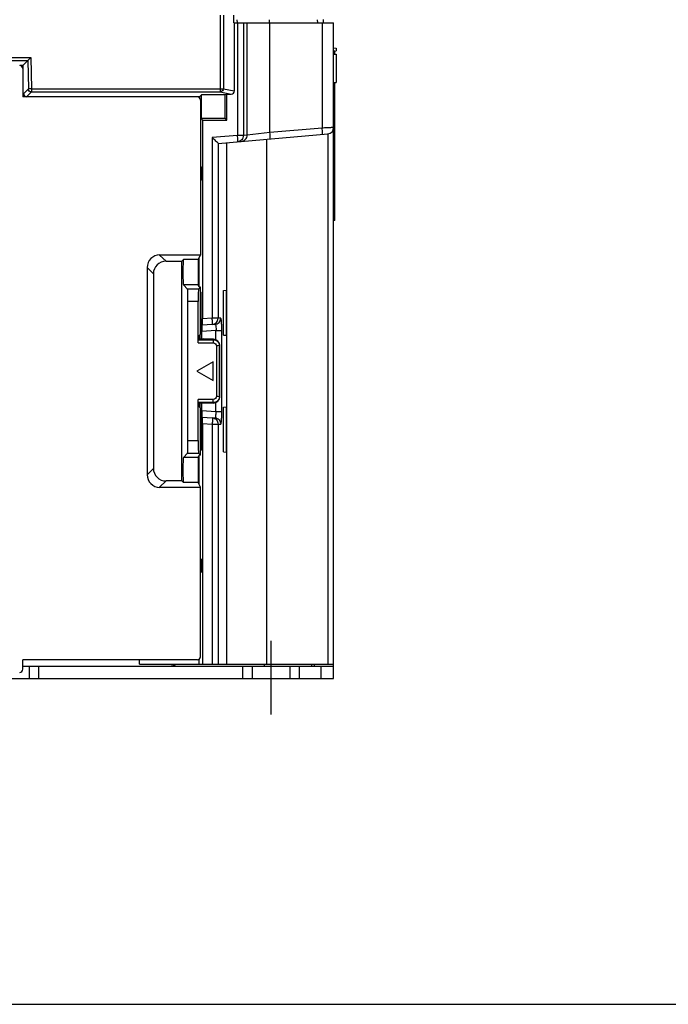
# Model space of a CAD drawing. Header units: millimetres. Extents: x 0 to 1400, y 0 to 1000.
# Tile 10 of 38: x 597 to 700, y 0 to 157. Entities that reach past the tile are written whole.
import ezdxf

# ---------------------------------------------------------------- set-up
doc = ezdxf.new("R2010")
doc.units = ezdxf.units.MM
doc.header["$LTSCALE"] = 77
doc.linetypes.add('CENTER', pattern=[0.6, 0.375, -0.075, 0.075, -0.075])
doc.layers.get('0').update_dxf_attribs({"linetype": 'CONTINUOUS'})
doc.layers.add('00_COMPONENTS', color=7, linetype='CONTINUOUS')
doc.layers.add('DEFAULT_1', color=7, linetype='CENTER')

msp = doc.modelspace()

# ---------------------------------------------------------------- linework, layer by layer
at = {"color": 7, "linetype": 'CONTINUOUS'}
msp.add_line((0, 0), (1400, 0), dxfattribs=at)
at = {"layer": '00_COMPONENTS', "color": 9, "linetype": 'CONTINUOUS'}
for p, q in [((628.65, 157.59), (628.65, 145.38)), ((629.15, 157.59), (629.15, 145.88)), ((644.2, 156.39), (644.16, 156.89)), ((631.29, 156.89), (631.33, 156.39)), ((631.4, 156.39), (631.4, 138.45)), ((632.33, 156.39), (632.33, 138.45)), ((632.93, 138.5), (632.93, 156.39)), ((636.42, 156.89), (636.42, 156.39)), ((636.56, 138.9), (636.56, 156.39)), ((644.89, 156.39), (644.89, 139.62)), ((498.92, 150.88), (598.5, 150.88)), ((598.5, 150.88), (598.59, 145.88)), ((499.41, 150.38), (598.01, 150.38)), ((598.01, 150.38), (598.09, 145.87)), ((598.09, 145.87), (597.32, 145.08)), ((598.59, 145.38), (597.82, 144.59)), ((598.59, 145.88), (598.09, 145.87)), ((598.59, 145.88), (629.15, 145.88)), ((598.59, 145.88), (598.59, 145.38)), ((598.59, 145.38), (628.65, 145.38)), ((628.65, 145.38), (630.39, 145.03)), ((629.15, 145.88), (630.89, 145.53)), ((631.4, 138.45), (627.37, 138.09)), ((627.37, 138.09), (627.37, 109.32)), ((632.33, 138.45), (631.4, 138.45)), ((632.93, 138.5), (632.33, 138.45)), ((636.56, 138.9), (632.93, 138.5)), ((644.89, 139.62), (636.56, 138.9)), ((645.8, 138.71), (645.8, 54.19)), ((628.3, 137.19), (628.3, 109.32)), ((629.72, 54.19), (629.72, 137.3)), ((636.08, 54.19), (636.08, 137.86)), ((619, 119.39), (620.01, 118.39)), ((625.14, 118.66), (622.78, 118.66)), ((617.01, 117.39), (618.01, 116.39)), ((625.14, 114.62), (622.78, 114.62)), ((625.18, 113.95), (623.44, 113.95)), ((625.12, 111.96), (623.51, 111.96)), ((627.37, 109.32), (625.81, 109.21)), ((628.72, 109.32), (627.37, 109.32)), ((627.8, 108.32), (627.37, 108.32)), ((627.97, 107.34), (625.69, 107.18)), ((627.97, 107.34), (628.9, 107.34)), ((627.97, 105.82), (627.97, 107.34)), ((628.9, 94.44), (628.9, 107.34)), ((625.12, 105.4), (627.53, 105.4)), ((625.13, 105.9), (627.53, 105.9)), ((627.53, 105.9), (627.59, 105.97)), ((627.53, 105.9), (627.53, 105.4)), ((628.53, 104.9), (628.03, 104.9)), ((628.03, 104.9), (628.03, 96.87)), ((628.53, 104.9), (628.56, 104.94)), ((628.53, 104.9), (628.53, 96.87)), ((627.53, 96.37), (625.12, 96.37)), ((627.53, 95.87), (625.13, 95.87)), ((627.53, 95.87), (627.53, 96.37)), ((627.53, 95.87), (627.59, 95.81)), ((627.97, 94.44), (627.97, 95.96)), ((628.53, 96.87), (628.03, 96.87)), ((628.53, 96.87), (628.56, 96.84)), ((625.69, 94.6), (627.97, 94.44)), ((627.97, 94.44), (628.9, 94.44)), ((627.37, 93.45), (627.8, 93.45)), ((625.81, 92.56), (627.37, 92.45)), ((627.37, 92.45), (628.72, 92.45)), ((627.37, 92.45), (627.37, 54.19)), ((628.3, 92.45), (628.3, 54.19)), ((623.51, 89.82), (625.12, 89.82)), ((625.14, 87.15), (622.78, 87.15)), ((623.44, 87.82), (625.18, 87.82)), ((617.01, 84.38), (618.01, 85.39)), ((619, 82.38), (620.01, 83.39)), ((625.14, 83.12), (622.78, 83.12)), ((635.71, 53.89), (635.71, 54.19)), ((644.71, 51.89), (644.71, 53.89))]:
    msp.add_line(p, q, dxfattribs=at)
at = {"layer": '00_COMPONENTS', "color": 7, "linetype": 'CONTINUOUS'}
for p, q in [((630.82, 156.39), (630.81, 157.59)), ((645.11, 156.39), (645.07, 156.9)), ((630.82, 156.39), (646.71, 156.39)), ((630.89, 156.39), (630.89, 145.53)), ((646.71, 51.89), (646.71, 156.39)), ((646.71, 152.39), (647.11, 152.37)), ((647.11, 152.37), (647.11, 151.9)), ((598.5, 150.88), (597.22, 149.58)), ((646.89, 151.89), (646.71, 151.89)), ((646.71, 151.39), (647.11, 151.37)), ((646.89, 151.89), (647.11, 151.9)), ((646.89, 151.38), (646.89, 151.89)), ((647.11, 151.37), (647.11, 146.9)), ((597.22, 149.58), (596.71, 149.58)), ((597.22, 149.58), (597.21, 149.09)), ((597.21, 149.09), (597.21, 144.59)), ((646.71, 146.89), (647.11, 146.9)), ((646.89, 124.89), (646.89, 146.89)), ((625.01, 144.59), (597.21, 144.59)), ((597.32, 144.59), (597.32, 145.08)), ((625.37, 144.59), (625.01, 144.59)), ((625.67, 144.9), (625.37, 144.59)), ((625.37, 144.59), (625.37, 144.44)), ((629.43, 144.9), (625.67, 144.9)), ((625.67, 141.17), (625.67, 144.9)), ((629.7, 145.03), (629.43, 144.9)), ((629.43, 141.17), (629.43, 144.9)), ((629.7, 145.03), (630.39, 145.03)), ((629.7, 140.9), (629.7, 145.03)), ((625.51, 144.09), (625.51, 119.39)), ((625.67, 141.17), (629.43, 141.17)), ((625.81, 140.89), (625.67, 141.17)), ((625.81, 140.89), (629.7, 140.9)), ((625.81, 140.89), (625.81, 109.21)), ((629.7, 140.9), (629.43, 141.17)), ((628.31, 137.18), (645.8, 138.71)), ((625.51, 133.55), (625.67, 133.39)), ((625.67, 133.39), (625.51, 133.39)), ((625.67, 131.39), (625.67, 133.39)), ((625.51, 131.39), (625.67, 131.39)), ((625.51, 131.23), (625.67, 131.39)), ((646.89, 124.89), (646.71, 124.89)), ((625.51, 119.39), (619, 119.39)), ((625.14, 118.66), (625.51, 119.39)), ((620.01, 118.39), (622.51, 118.39)), ((622.51, 118.39), (622.78, 118.66)), ((622.51, 83.39), (622.51, 118.39)), ((625.27, 114.37), (625.27, 118.91)), ((617.01, 117.39), (617.01, 84.38)), ((618.01, 116.39), (618.01, 85.39)), ((623.44, 113.95), (622.78, 114.62)), ((625.31, 114.28), (625.14, 114.62)), ((625.18, 113.95), (625.51, 114.28)), ((625.51, 114.28), (625.31, 114.28)), ((625.51, 106.78), (625.51, 114.28)), ((625.53, 113.49), (625.62, 113.49)), ((625.53, 112.74), (625.53, 113.49)), ((625.62, 106.89), (625.62, 113.49)), ((629.15, 113.73), (629.66, 113.78)), ((629.15, 106.64), (629.15, 113.73)), ((629.66, 106.6), (629.66, 113.78)), ((623.51, 89.82), (623.51, 111.96)), ((625.12, 105.4), (625.12, 111.96)), ((625.51, 112.74), (625.62, 112.74)), ((627.37, 108.32), (625.79, 108.21)), ((627.8, 108.32), (627.38, 108.29)), ((625.24, 106.51), (625.51, 106.78)), ((625.62, 107.64), (625.51, 107.64)), ((625.53, 106.89), (625.53, 107.64)), ((625.53, 106.89), (625.62, 106.89)), ((625.69, 106.01), (625.69, 107.18)), ((625.79, 108.21), (625.71, 108.18)), ((625.13, 105.9), (625.24, 106.01)), ((625.24, 106.51), (625.45, 106.51)), ((625.24, 106.01), (625.24, 106.51)), ((625.24, 106.01), (626.01, 106.01)), ((625.45, 106.51), (625.38, 106.65)), ((625.45, 106.01), (625.45, 106.51)), ((627.59, 105.97), (626.01, 106.01)), ((629.15, 106.64), (629.66, 106.6)), ((628.55, 97.09), (628.55, 104.69)), ((628.56, 104.69), (628.55, 104.69)), ((628.56, 104.69), (628.56, 104.94)), ((627.51, 102.39), (624.91, 100.89)), ((627.51, 99.39), (627.51, 102.39)), ((624.91, 100.89), (627.51, 99.39)), ((625.12, 89.82), (625.12, 96.37)), ((625.24, 95.76), (625.13, 95.87)), ((626.01, 95.76), (625.24, 95.76)), ((625.24, 95.26), (625.24, 95.76)), ((625.45, 95.26), (625.45, 95.76)), ((625.69, 94.6), (625.69, 95.76)), ((627.59, 95.81), (626.01, 95.76)), ((628.56, 97.08), (628.55, 97.09)), ((628.56, 96.84), (628.56, 97.08)), ((625.45, 95.26), (625.24, 95.26)), ((625.24, 95.26), (625.51, 94.99)), ((625.38, 95.12), (625.45, 95.26)), ((625.51, 87.49), (625.51, 94.99)), ((625.51, 94.14), (625.62, 94.14)), ((625.53, 94.89), (625.62, 94.89)), ((625.53, 94.89), (625.53, 94.14)), ((625.62, 94.89), (625.62, 88.29)), ((629.15, 95.13), (629.66, 95.18)), ((629.15, 88.04), (629.15, 95.13)), ((629.66, 88), (629.66, 95.18)), ((625.79, 93.56), (625.71, 93.6)), ((625.79, 93.56), (627.37, 93.45)), ((627.38, 93.48), (627.8, 93.45)), ((625.81, 92.56), (625.81, 54.19)), ((625.62, 89.04), (625.51, 89.04)), ((625.53, 89.04), (625.53, 88.29)), ((625.53, 88.29), (625.62, 88.29)), ((629.15, 88.04), (629.66, 88)), ((623.44, 87.82), (622.78, 87.15)), ((625.14, 87.15), (625.31, 87.49)), ((625.18, 87.82), (625.51, 87.49)), ((625.27, 82.86), (625.27, 87.4)), ((625.51, 87.49), (625.31, 87.49)), ((622.51, 83.39), (620.01, 83.39)), ((622.78, 83.12), (622.51, 83.39)), ((619, 82.38), (625.51, 82.38)), ((625.51, 82.38), (625.14, 83.12)), ((625.51, 55.39), (625.51, 82.38)), ((625.51, 71.05), (625.67, 70.89)), ((625.67, 70.89), (625.51, 70.89)), ((625.67, 68.89), (625.67, 70.89)), ((625.51, 68.89), (625.67, 68.89)), ((625.51, 68.73), (625.67, 68.89)), ((625.27, 54.19), (625.27, 54.99)), ((625.01, 54.89), (597.21, 54.89)), ((597.21, 53.39), (597.21, 54.89)), ((598.21, 53.89), (598.21, 51.89)), ((599.71, 53.89), (599.71, 51.89)), ((615.81, 54.19), (615.8, 54.89)), ((615.81, 54.19), (646.71, 54.19)), ((632.21, 53.89), (632.21, 51.89)), ((633.71, 53.89), (633.71, 51.89)), ((639.71, 53.89), (639.71, 51.89)), ((641.21, 53.89), (641.21, 51.89)), ((643.68, 53.89), (643.67, 54.19)), ((466.71, 51.89), (646.71, 51.89))]:
    msp.add_line(p, q, dxfattribs=at)
at = {"layer": '00_COMPONENTS', "color": 3, "linetype": 'CONTINUOUS'}
for p, q in [((597.21, 53.89), (646.71, 53.89)), ((643.21, 53.89), (643.21, 54.19))]:
    msp.add_line(p, q, dxfattribs=at)
at = {"layer": '00_COMPONENTS', "color": 7, "linetype": 'CONTINUOUS'}
msp.add_arc((645.71, 139.7), 1, 275, 360, dxfattribs=at)
at = {"layer": '00_COMPONENTS', "color": 3, "linetype": 'CONTINUOUS'}
msp.add_arc((620.54, 55.89), 2, 270.0001, 301.0476, dxfattribs=at)
at = {"layer": '00_COMPONENTS', "color": 7, "linetype": 'CONTINUOUS'}
for centre, major_axis, ratio, start_param, end_param in [((596.71, 149.09), (-0.354, -0.354), 0.999695, 2.356347, 3.926839), ((597.82, 145.09), (0.351, 0.357), 0.999701, -3.918115, -2.365071), ((625.01, 144.09), (0.354, 0.354), 0.999695, -0.785246, 0.785246), ((630.39, 145.53), (0.5, -0.069), 0.989878, -1.433609, 0.135666), ((628.31, 138.18), (0, 1), 0.087891, -3.284795, -3.133795), ((619.01, 117.39), (-1.42, 1.42), 0.998783, -0.784789, 0.784789), ((620.01, 116.39), (1.42, -1.42), 0.998783, 2.356803, 3.926382), ((622.78, 116.64), (0, 2.02), 0.034921, 0.034907, 3.106686), ((625.15, 116.64), (0, 2.02), 0.017455, 0.034907, 3.106686), ((623.44, 111.96), (0, 2), 0.034921, -1.570796, -0.034907), ((625.19, 111.96), (0, 2), 0.034921, 0.034907, 1.570796), ((625.79, 109.22), (0, 1), 0.017435, -3.134292, -1.574408), ((625.71, 107.18), (0, 1), 0.017435, 0.0073, 1.567184), ((627.59, 104.96), (-0.368, 0.936), 0.962615, -1.958622, -0.389044), ((627.59, 96.81), (0.368, 0.936), 0.962615, -2.752549, -1.18297), ((625.71, 94.6), (0, 1), 0.017435, -4.708777, -3.148893), ((625.79, 92.56), (0, 1), 0.017435, -1.567184, -0.0073), ((623.44, 89.82), (0, 2), 0.034921, -3.106686, -1.570796), ((625.19, 89.82), (0, 2), 0.034921, -4.712389, -3.176499), ((622.78, 85.13), (0, 2.02), 0.034921, 0.034907, 3.106686), ((625.15, 85.13), (0, 2.02), 0.017455, 0.034907, 3.106686), ((620.01, 85.39), (1.42, 1.42), 0.998783, 2.356803, 3.926382), ((619.01, 84.38), (1.42, 1.42), 0.998783, -3.926382, -2.356803), ((625.01, 55.39), (0.354, -0.354), 0.999695, -0.785246, 0.785246), ((596.71, 53.39), (0.354, -0.354), 0.999695, -0.785246, 0.785246)]:
    msp.add_ellipse(centre, major_axis=major_axis, ratio=ratio, start_param=start_param, end_param=end_param, dxfattribs=at)
at = {"layer": '00_COMPONENTS', "color": 9, "linetype": 'CONTINUOUS'}
msp.add_open_spline([(598.59, 145.38), (598.46, 145.38), (598.2, 145.48), (598.09, 145.74), (598.09, 145.87)], degree=3, dxfattribs=at)
for points, knots in [([(629.15, 145.88), (629.15, 145.75), (629.05, 145.49), (628.78, 145.38), (628.65, 145.38)], [0, 0, 0, 0, 0.500525, 1, 1, 1, 1]), ([(646.71, 139.7), (646.71, 139.7), (646.69, 139.71), (646.67, 139.7), (646.63, 139.7), (646.54, 139.7), (646.39, 139.69), (646.17, 139.68), (645.9, 139.67), (645.46, 139.65), (645.12, 139.63), (644.89, 139.62)], [0, 0, 0, 0, 0.00474, 0.01885, 0.04217, 0.074543, 0.165383, 0.287967, 0.438228, 0.611117, 1, 1, 1, 1]), ([(631.42, 137.45), (631.42, 137.45), (631.43, 137.49), (631.44, 137.54), (631.44, 137.63), (631.44, 137.81), (631.43, 138.09), (631.41, 138.32), (631.4, 138.45)], [0, 0, 0, 0, 0.023365, 0.08119, 0.173655, 0.297343, 0.619641, 1, 1, 1, 1]), ([(632.33, 138.45), (632.33, 138.2), (632.14, 137.7), (631.66, 137.47), (631.42, 137.45)], [0, 0, 0, 0, 0.500647, 1, 1, 1, 1]), ([(632.02, 137.5), (632.26, 137.52), (632.74, 137.76), (632.93, 138.26), (632.93, 138.5)], [0, 0, 0, 0, 0.499353, 1, 1, 1, 1]), ([(636.56, 137.9), (636.57, 137.9), (636.58, 137.93), (636.6, 138.02), (636.6, 138.23), (636.59, 138.53), (636.57, 138.77), (636.56, 138.9)], [0, 0, 0, 0, 0.025432, 0.083863, 0.299515, 0.621387, 1, 1, 1, 1]), ([(644.89, 138.63), (644.89, 138.63), (644.91, 138.66), (644.92, 138.75), (644.92, 138.96), (644.91, 139.26), (644.9, 139.5), (644.89, 139.62)], [0, 0, 0, 0, 0.025354, 0.083757, 0.299647, 0.620921, 1, 1, 1, 1]), ([(627.37, 108.32), (627.38, 108.32), (627.39, 108.36), (627.4, 108.41), (627.4, 108.51), (627.4, 108.68), (627.4, 108.96), (627.38, 109.19), (627.37, 109.32)], [0, 0, 0, 0, 0.024201, 0.082736, 0.175609, 0.299401, 0.621074, 1, 1, 1, 1]), ([(627.37, 108.32), (627.62, 108.34), (628.11, 108.57), (628.3, 109.08), (628.3, 109.32)], [0, 0, 0, 0, 0.499375, 1, 1, 1, 1]), ([(627.8, 108.32), (628.04, 108.34), (628.53, 108.57), (628.72, 109.08), (628.72, 109.32)], [0, 0, 0, 0, 0.499352, 1, 1, 1, 1]), ([(627.8, 108.32), (627.83, 108.32), (627.92, 108.22), (627.98, 107.89), (627.99, 107.57), (627.97, 107.34)], [0, 0, 0, 0, 0.105955, 0.316344, 1, 1, 1, 1]), ([(628.9, 107.34), (628.9, 107.59), (628.89, 108.06), (628.86, 108.61), (628.83, 108.97), (628.8, 109.15), (628.77, 109.26), (628.74, 109.32), (628.72, 109.32)], [0, 0, 0, 0, 0.380253, 0.702024, 0.825176, 0.916975, 0.974815, 1, 1, 1, 1]), ([(627.53, 105.9), (627.78, 105.9), (628.31, 105.69), (628.53, 105.16), (628.53, 104.9)], [0, 0, 0, 0, 0.500003, 1, 1, 1, 1]), ([(627.53, 105.4), (627.66, 105.4), (627.92, 105.3), (628.03, 105.03), (628.03, 104.9)], [0, 0, 0, 0, 0.500003, 1, 1, 1, 1]), ([(628.53, 96.87), (628.53, 96.61), (628.31, 96.08), (627.78, 95.87), (627.53, 95.87)], [0, 0, 0, 0, 0.500003, 1, 1, 1, 1]), ([(628.03, 96.87), (628.03, 96.74), (627.92, 96.48), (627.66, 96.37), (627.53, 96.37)], [0, 0, 0, 0, 0.500003, 1, 1, 1, 1]), ([(627.8, 93.45), (627.83, 93.45), (627.92, 93.55), (627.98, 93.88), (627.99, 94.2), (627.97, 94.44)], [0, 0, 0, 0, 0.105955, 0.316344, 1, 1, 1, 1]), ([(628.72, 92.45), (628.74, 92.45), (628.77, 92.52), (628.8, 92.62), (628.83, 92.81), (628.86, 93.16), (628.89, 93.71), (628.9, 94.18), (628.9, 94.44)], [0, 0, 0, 0, 0.025182, 0.083013, 0.174799, 0.297941, 0.619717, 1, 1, 1, 1]), ([(627.37, 93.45), (627.38, 93.45), (627.39, 93.42), (627.4, 93.36), (627.4, 93.27), (627.4, 93.09), (627.4, 92.81), (627.38, 92.58), (627.37, 92.45)], [0, 0, 0, 0, 0.024198, 0.082729, 0.175596, 0.299375, 0.621032, 1, 1, 1, 1]), ([(627.37, 93.45), (627.62, 93.44), (628.11, 93.21), (628.3, 92.7), (628.3, 92.45)], [0, 0, 0, 0, 0.499334, 1, 1, 1, 1]), ([(627.8, 93.45), (628.04, 93.44), (628.53, 93.21), (628.72, 92.7), (628.72, 92.45)], [0, 0, 0, 0, 0.499352, 1, 1, 1, 1])]:
    msp.add_open_spline(points, degree=3, knots=knots, dxfattribs=at)
at = {"layer": '00_COMPONENTS', "color": 7, "linetype": 'CONTINUOUS'}
msp.add_open_spline([(628.3, 137.19), (628.27, 137.24), (628.15, 137.35), (627.85, 137.66), (627.57, 137.91), (627.37, 138.09)], degree=3, knots=[0, 0, 0, 0, 0.134306, 0.378863, 1, 1, 1, 1], dxfattribs=at)
at = {"layer": 'DEFAULT_1', "color": 7, "linetype": 'CENTER'}
msp.add_line((636.71, 57.9), (636.71, 46.16), dxfattribs=at)

doc.saveas('drawing.dxf')
